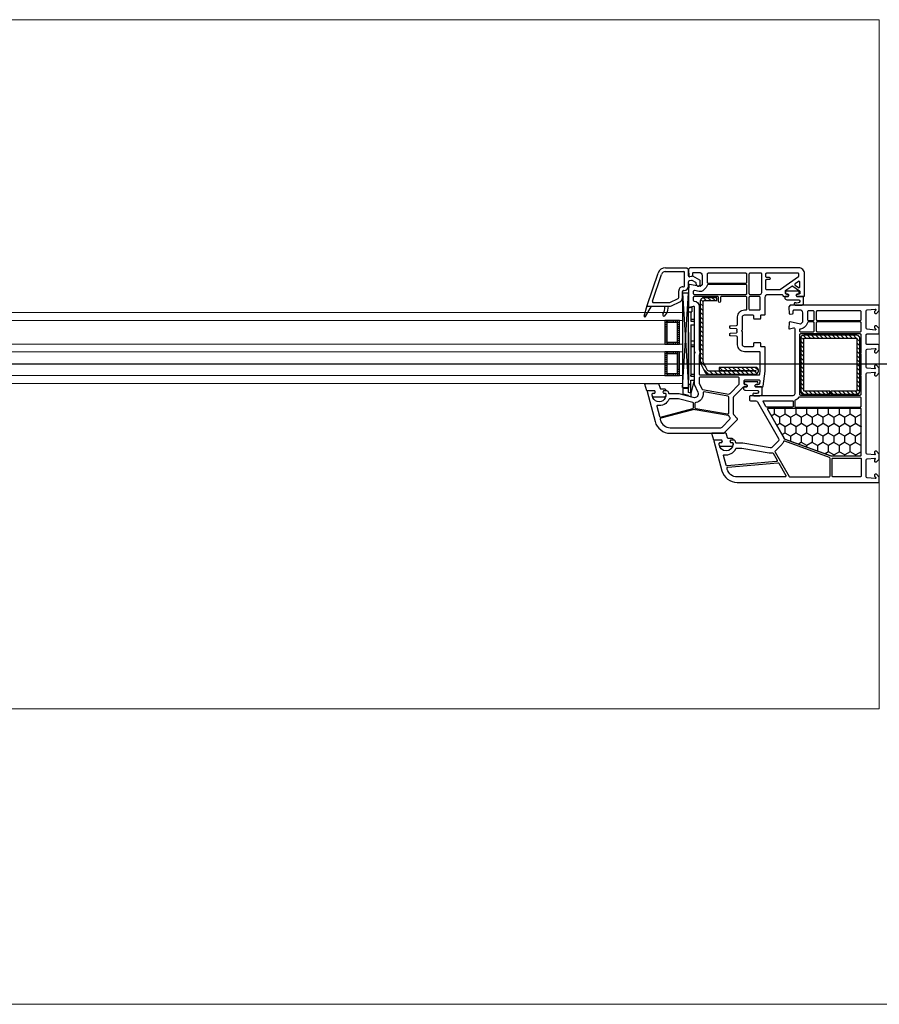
# Model space of a CAD drawing. Header units: millimetres. Extents: x 53645 to 137188, y 78097 to 135542.
# Tile 247 of 256: x 120846 to 121282, y 122496 to 122996. Entities that reach past the tile are written whole.
import ezdxf

# ---------------------------------------------------------------- set-up
doc = ezdxf.new("R2010")
doc.units = ezdxf.units.MM
doc.linetypes.add('CONTI', pattern=[0])
doc.linetypes.add('GOST2.303 5', pattern=[24, 20, -1.5, 1, -1.5])
for name, color, linetype in [('axis_dim', 40, 'CONTI'), ('GASKET', 5, 'Continuous'), ('PVC', 7, 'Continuous'), ('STEEL', 5, 'Continuous')]:
    doc.layers.add(name, color=color, linetype=linetype)
doc.layers.add('doors_windows', color=4, linetype='Continuous', lineweight=5)
doc.layers.add('stair1', color=7, linetype='Continuous', lineweight=15)

# ---------------------------------------------------------------- blocks, each defined once
blk = doc.blocks.new('*U36')
at = {"linetype": 'Continuous'}
h = blk.add_hatch(dxfattribs=at)
h.set_pattern_fill('HONEY', color=6, angle=-90, style=0)
h.set_pattern_definition([(270, (-72.136, 52.6428), (2.74963, -4.7625), [3.175, -6.35]), (30, (-72.136, 52.6428), (2.74963, 4.7625), [3.175, -6.35]), (330, (-72.136, 52.6428), (5.49926, -6e-07), [-6.35, 3.175])])
h.paths.add_polyline_path([(56.24, -37.59, 0.57735), (56.67, -36.84), (48.99, -23.53, -0.079163), (48.6, -22.5, 0.259107), (48.28, -22.14), (24.61, -13.52, 0.087489), (24.43, -13.49), (9.72, -13.49, 0.414214), (9.22, -13.99), (9.22, -37.09, 0.414214), (9.72, -37.59)])
at = {"color": 1, "linetype": 'Continuous'}
for p, q in [((95.8, -45.39), (95.8, -43.52)), ((95.8, -43.52), (97, -43.85)), ((97, -43.85), (97, -44.14)), ((97, -44.14), (99.56, -44.82)), ((99.56, -44.82), (99.56, -47.87)), ((94, -51.97), (95.8, -45.37)), ((95.8, -45.37), (97, -45.65)), ((95.8, -45.37), (95.8, -51.97)), ((95.8, -45.65), (95.8, -51.97)), ((97, -49.97), (95.8, -49.97)), ((97, -45.65), (97, -88.61)), ((99.56, -47.87), (97, -47.87)), ((95.8, -51.97), (94, -51.97)), ((94, -82.97), (94, -51.97)), ((95.8, -53.97), (94, -53.97)), ((95.8, -54.97), (94, -54.97)), ((95.8, -53.97), (95.8, -54.57)), ((95.8, -79.97), (95.8, -53.97)), ((97, -76.2), (97, -52)), ((95.8, -68.97), (94, -68.97)), ((95.8, -69.97), (94, -69.97)), ((95.8, -71.97), (94, -71.97)), ((95.8, -79.97), (94, -79.97)), ((95.8, -81.97), (94, -81.97)), ((95.8, -82.97), (94, -82.97)), ((95.8, -86.67), (95.8, -81.97)), ((97, -86.67), (95.3, -86.67)), ((95.3, -89.07), (95.3, -86.67)), ((97, -88.61), (95.3, -89.07))]:
    blk.add_line(p, q, dxfattribs=at)
at = {"color": 1, "linetype": 'Continuous', "lineweight": 25}
for p, q in [((99.98, -48.17), (96.99, -96.18)), ((99.98, -96.18), (96.99, -48.17))]:
    blk.add_line(p, q, dxfattribs=at)
at = {"color": 5}
for p, q in [((102.48, -55.28), (102.48, -54.28)), ((103.48, -55.28), (103.48, -54.28)), ((104.48, -55.28), (104.48, -54.28)), ((105.48, -55.28), (105.48, -54.28)), ((106.48, -55.28), (106.48, -54.28)), ((107.48, -55.28), (107.48, -54.28)), ((107.98, -55.28), (107.98, -54.28)), ((102.48, -55.28), (101.48, -55.28)), ((102.48, -56.28), (101.48, -56.28)), ((102.48, -57.28), (101.48, -57.28)), ((102.48, -58.28), (101.48, -58.28)), ((102.48, -59.28), (101.48, -59.28)), ((107.98, -55.28), (108.98, -55.28)), ((107.98, -56.28), (108.98, -56.28)), ((107.98, -57.28), (108.98, -57.28)), ((107.98, -58.28), (108.98, -58.28)), ((107.98, -59.28), (108.98, -59.28)), ((102.48, -60.28), (101.48, -60.28)), ((102.48, -61.28), (101.48, -61.28)), ((102.48, -62.28), (101.48, -62.28)), ((102.48, -63.28), (101.48, -63.28)), ((102.48, -64.28), (101.48, -64.28)), ((107.98, -60.28), (108.98, -60.28)), ((107.98, -61.28), (108.98, -61.28)), ((107.98, -62.28), (108.98, -62.28)), ((107.98, -63.28), (108.98, -63.28)), ((107.98, -64.28), (108.98, -64.28)), ((102.48, -65.28), (101.48, -65.28)), ((102.48, -65.28), (101.48, -65.28)), ((102.48, -66.28), (101.48, -66.28)), ((102.48, -65.28), (102.48, -66.28)), ((103.48, -66.28), (103.48, -65.28)), ((104.48, -66.28), (104.48, -65.28)), ((105.48, -66.28), (105.48, -65.28)), ((106.48, -66.28), (106.48, -65.28)), ((107.48, -66.28), (107.48, -65.28)), ((107.98, -65.28), (108.98, -65.28)), ((107.98, -65.28), (108.98, -65.28)), ((107.98, -65.28), (107.98, -66.28)), ((107.98, -66.28), (108.98, -66.28)), ((102.48, -71.28), (101.48, -71.28)), ((102.48, -72.28), (101.48, -72.28)), ((102.48, -73.28), (101.48, -73.28)), ((102.48, -74.28), (101.48, -74.28)), ((102.48, -71.28), (102.48, -70.28)), ((103.48, -71.28), (103.48, -70.28)), ((104.48, -71.28), (104.48, -70.28)), ((105.48, -71.28), (105.48, -70.28)), ((106.48, -71.28), (106.48, -70.28)), ((107.48, -71.28), (107.48, -70.28)), ((107.98, -71.28), (107.98, -70.28)), ((107.98, -71.28), (108.98, -71.28)), ((107.98, -72.28), (108.98, -72.28)), ((107.98, -73.28), (108.98, -73.28)), ((107.98, -74.28), (108.98, -74.28)), ((102.48, -75.28), (101.48, -75.28)), ((102.48, -76.28), (101.48, -76.28)), ((102.48, -77.28), (101.48, -77.28)), ((102.48, -78.28), (101.48, -78.28)), ((102.48, -79.28), (101.48, -79.28)), ((107.98, -75.28), (108.98, -75.28)), ((107.98, -76.28), (108.98, -76.28)), ((107.98, -77.28), (108.98, -77.28)), ((107.98, -78.28), (108.98, -78.28)), ((107.98, -79.28), (108.98, -79.28)), ((102.48, -80.28), (101.48, -80.28)), ((102.48, -81.28), (101.48, -81.28)), ((102.48, -81.28), (101.48, -81.28)), ((102.48, -82.28), (101.48, -82.28)), ((102.48, -81.28), (102.48, -82.28)), ((103.48, -82.28), (103.48, -81.28)), ((104.48, -82.28), (104.48, -81.28)), ((105.48, -82.28), (105.48, -81.28)), ((106.48, -82.28), (106.48, -81.28)), ((107.48, -82.28), (107.48, -81.28)), ((107.98, -80.28), (108.98, -80.28)), ((107.98, -81.28), (108.98, -81.28)), ((107.98, -81.28), (108.98, -81.28)), ((107.98, -81.28), (107.98, -82.28)), ((107.98, -82.28), (108.98, -82.28))]:
    blk.add_line(p, q, dxfattribs=at)
blk.add_lwpolyline([(56.59, -37.59, 0.57735), (56.85, -37.14), (48.22, -22.19, 0.176327), (48.06, -22.06), (24.57, -13.51, 0.087489), (24.47, -13.49), (9.52, -13.49, 0.414214), (9.22, -13.79), (9.22, -37.29, 0.414214), (9.52, -37.59)], format="xyb", close=True)
at = {"color": 1, "linetype": 'Continuous', "lineweight": 25}
blk.add_lwpolyline([(99.98, -50.18), (99.98, -48.17), (96.99, -48.17), (96.99, -96.18), (99.98, -96.18)], close=True, dxfattribs=at)
at = {"color": 5}
for points in [[(101.48, -66.28), (108.98, -66.28), (108.98, -54.28), (101.48, -54.28)], [(102.48, -65.28), (107.98, -65.28), (107.98, -55.28), (102.48, -55.28)], [(101.48, -82.28), (108.98, -82.28), (108.98, -70.28), (101.48, -70.28)], [(102.48, -81.28), (107.98, -81.28), (107.98, -71.28), (102.48, -71.28)]]:
    blk.add_lwpolyline(points, close=True, dxfattribs=at)
at = {"layer": 'doors_windows', "color": 5}
for points in [[(100, -50.28), (708.02, -50.28), (708.02, -54.28), (100, -54.28)], [(100, -66.28), (708.02, -66.28), (708.02, -70.28), (100, -70.28)], [(100, -82.28), (708.02, -82.28), (708.02, -86.28), (100, -86.28)]]:
    blk.add_lwpolyline(points, close=True, dxfattribs=at)
at = {"layer": 'GASKET'}
for p, q in [((118.7, -84.2), (115.7, -89.5)), ((119.43, -84.5), (117.99, -89.88)), ((107.45, -87.48), (107.09, -89.5))]:
    blk.add_line(p, q, dxfattribs=at)
at = {"layer": 'GASKET', "color": 5, "linetype": 'Continuous'}
for points in [[(75.14, -22.56, -0.414214), (74.44, -21.86), (74.44, -21.76, -0.414214), (74.74, -21.46), (75.59, -21.46), (75.76, -21.16, 0.57735), (75.24, -20.26), (74.79, -20.26, -0.414214), (74.29, -19.76), (74.29, -19.46, -0.020024), (74.3, -19.18, -0.390947), (75.3, -18.26), (80.28, -18.26, -0.390947), (81.28, -19.18), (81.29, -19.46), (81.29, -19.76, -0.414214), (80.79, -20.26), (80.34, -20.26, 0.57735), (79.82, -21.16), (80, -21.46), (84.04, -21.46), (85.06, -24.85, -0.502334), (84.77, -25.23), (78.01, -25.23), (77.28, -22.8, 0.349418), (76.98, -22.56)], [(62.12, -49.68, 0.414214), (61.62, -50.18, 0.054959), (61.71, -50.94, 0.351258), (61.9, -51.1), (68.34, -51.1, 0.351258), (68.54, -50.94, 0.054959), (68.62, -50.18, 0.414214), (68.12, -49.68), (67.67, -49.68, -0.57735), (67.15, -48.78), (67.33, -48.48), (68.79, -48.48, 0.414214), (68.99, -48.28), (68.99, -47.81, 0.407864), (68.01, -46.81), (61.8, -46.68, -0.433601), (61.41, -46.24), (61.44, -45.92, -0.363714), (62.16, -45.19), (63.13, -45.11, -0.169782), (63.32, -45.16, 1.241435), (63.77, -43.99), (60.68, -43.99, 0.414214), (59.48, -45.19), (59.48, -48.18, 0.414214), (59.78, -48.48), (62.92, -48.48), (63.09, -48.78, -0.57735), (62.57, -49.68)], [(109.24, -47.61, -0.414214), (108.54, -46.91), (108.54, -46.81, -0.414214), (108.84, -46.51), (109.69, -46.51), (109.86, -46.21, 0.57735), (109.34, -45.31), (108.89, -45.31, -0.414214), (108.39, -44.81), (108.39, -44.51, -0.020024), (108.4, -44.23, -0.390947), (109.4, -43.31), (114.38, -43.31, -0.390947), (115.38, -44.23), (115.39, -44.51), (115.39, -44.81, -0.414214), (114.89, -45.31), (114.44, -45.31, 0.57735), (113.92, -46.21), (114.1, -46.51), (118.14, -46.51), (119.16, -49.9, -0.502334), (118.87, -50.28), (112.11, -50.28), (111.38, -47.85, 0.349418), (111.09, -47.61)], [(41.14, -95.68, 0.414214), (40.64, -96.18, 0.054959), (40.72, -96.94, 0.351258), (40.91, -97.1), (47.36, -97.1, 0.351258), (47.55, -96.94, 0.054959), (47.64, -96.18, 0.414214), (47.14, -95.68), (46.69, -95.68, -0.57735), (46.17, -94.78), (46.34, -94.48), (47.8, -94.48, 0.414214), (48, -94.28), (48, -93.81, 0.407864), (47.02, -92.81), (40.81, -92.68, -0.433601), (40.42, -92.24), (40.45, -91.92, -0.363714), (41.18, -91.19), (42.14, -91.11, -0.169782), (42.33, -91.16, 1.241435), (42.79, -89.99), (39.7, -89.99, 0.414214), (38.5, -91.19), (38.5, -94.18, 0.414214), (38.8, -94.48), (41.93, -94.48), (42.1, -94.78, -0.57735), (41.59, -95.68)]]:
    blk.add_lwpolyline(points, format="xyb", close=True, dxfattribs=at)
at = {"layer": 'GASKET'}
for centre, radius, start, end in [((112.37, -88.34), 5, 132.486, 170), ((109.4, -85.1), 0.6, 330.58, 132.486), ((119.04, -84.4), 0.4, 345, 150.5133), ((116.89, -89.32), 8, 150.58, 180)]:
    blk.add_arc(centre, radius, start, end, dxfattribs=at)
at = {"layer": 'PVC'}
for p, q in [((105.5, -89.74), (101.35, -91.76)), ((117.7, -89.5), (106.55, -89.5)), ((108.89, -89.32), (108.89, -89.5)), ((117.98, -89.9), (112.42, -106.29)), ((118, -89.8), (118, -89.8)), ((100, -93.92), (100, -97)), ((101.9, -93.92), (101.9, -97.3)), ((106.33, -91.45), (102.18, -93.47)), ((114.77, -91.4), (106.55, -91.4)), ((115.24, -92.06), (110.62, -105.68)), ((97, -99.6), (97, -101.91)), ((98.9, -99.9), (98.9, -106.6)), ((99.5, -97.5), (99.1, -97.5)), ((99.8, -99.4), (99.4, -99.4)), ((91, -100.65), (91, -102.27)), ((91.25, -102.7), (94.8, -104.75)), ((93, -100.65), (93, -101.11)), ((93.25, -101.55), (95.01, -102.56)), ((94.8, -104.75), (96.41, -104.47)), ((95.35, -102.62), (96.59, -102.4)), ((97, -104.96), (97, -108.25)), ((97.75, -109), (97, -108.25)), ((108.63, -109), (97.75, -109)), ((108.72, -107.1), (99.4, -107.1))]:
    blk.add_line(p, q, dxfattribs=at)
for points in [[(44, -44), (65.5, -44, 0.414214), (66, -43.5), (66, -42, 0.414214), (65.5, -41.5), (62.8, -41.5, -0.267949), (61.93, -41), (51.13, -22.29, -0.339454), (51.29, -21.09), (54.58, -17.8, -0.245592), (55.47, -17.52), (69.3, -19.95, 0.043661), (69.82, -20), (72.5, -20, -0.414214), (73, -20.5, 0.414214), (74, -21.5), (75.65, -21.5), (75.82, -21.2, 0.57735), (75.3, -20.3), (74.85, -20.3, -0.414214), (74.35, -19.8), (74.35, -19.5, -1), (81.35, -19.5), (81.35, -19.8, -0.414214), (80.85, -20.3), (80.4, -20.3, 0.57735), (79.88, -21.2), (80.05, -21.5), (83.7, -21.5, 0.493145), (83.99, -21.12), (79.92, -5.93, 0.339454), (72.19, 0), (0.5, 0, 0.414214), (0, -0.5), (0, -2.41), (0, -2.7), (1.5, -4.2), (2, -4.2, 0.414214), (2.5, -3.7), (2.5, -3.3, 0.198912), (2.44, -3.16), (1.79, -2.51, -0.700208), (2.03, -2), (6.24, -2.37, -0.388879), (6.7, -2.87), (6.7, -11.46, -0.388879), (6.24, -11.96), (2.33, -12.3, -0.700208), (2.09, -11.79), (2.44, -11.44, 0.198912), (2.5, -11.3), (2.5, -10.9, 0.414214), (2, -10.4), (1.5, -10.4), (0, -11.9), (0, -14.4), (1.5, -15.9), (2, -15.9, 0.414214), (2.5, -15.4), (2.5, -15, 0.198912), (2.44, -14.86), (2.09, -14.51, -0.700208), (2.33, -14), (6.24, -14.34, -0.388879), (6.7, -14.84), (6.7, -55.16, -0.388879), (6.24, -55.66), (2.33, -56, -0.700208), (2.09, -55.49), (2.44, -55.14, 0.198912), (2.5, -55), (2.5, -54.6, 0.414214), (2, -54.1), (1.5, -54.1), (0, -55.6), (0, -58.1), (1.5, -59.6), (2, -59.6, 0.414214), (2.5, -59.1), (2.5, -58.7, 0.198912), (2.44, -58.56), (2.09, -58.21, -0.700208), (2.33, -57.7), (6.24, -58.04, -0.388879), (6.7, -58.54), (6.7, -67.13, -0.388879), (6.24, -67.63), (2.03, -68, -0.700208), (1.79, -67.49), (2.44, -66.84, 0.198912), (2.5, -66.7), (2.5, -66.3, 0.414214), (2, -65.8), (1.5, -65.8), (0, -67.3), (0, -67.59), (0, -69.5, 0.414214), (0.5, -70), (6.2, -70, -0.414214), (6.7, -70.5), (6.7, -74.9, -0.414214), (6.2, -75.4), (0.5, -75.4, 0.414214), (0, -75.9), (0, -78.1), (1.5, -79.6), (2, -79.6, 0.414214), (2.5, -79.1), (2.5, -78.7, 0.198912), (2.44, -78.56), (1.79, -77.91, -0.700208), (2.03, -77.4), (6.24, -77.77, -0.388879), (6.7, -78.27), (6.7, -87.13, -0.388879), (6.24, -87.63), (2.03, -88, -0.700208), (1.79, -87.49), (2.44, -86.84, 0.198912), (2.5, -86.7), (2.5, -86.3, 0.414214), (2, -85.8), (1.5, -85.8), (0, -87.3), (0, -87.59), (0, -89.5, 0.414214), (0.5, -90), (45.25, -90), (46, -89.25), (46, -88.75), (45.82, -85.97, 0.446275), (45.23, -85.51), (44.11, -85.7, 0.36397), (43.7, -86.2), (43.7, -87.2, -0.414214), (43.2, -87.7), (40.5, -87.7, -0.414214), (39, -86.2), (39, -81.43), (40, -80.43), (45.22, -81.49, 0.454146), (45.82, -81.03), (46, -78.32, 0.51393), (45.62, -78.01), (43.63, -78.54, -0.493145), (43, -78.06), (43, -45, -0.414214)], [(23.95, -3.3), (23.95, -11.9, -0.414214), (23.45, -12.4), (9.7, -12.4, -0.414214), (9.2, -11.9), (9.2, -3.3, -0.414214), (9.7, -2.8), (23.45, -2.8, -0.414214)], [(25.55, -2.8, 0.414214), (25.05, -3.3), (25.05, -12.18, 0.315299), (25.38, -12.65), (48.07, -20.91, 0.415199), (48.71, -20.61, -0.110369), (49.53, -19.32), (52.89, -15.95, 0.339454), (52.97, -15.35), (45.87, -3.05, 0.267949), (45.44, -2.8)], [(47.87, -2.8), (72.19, -2.8, -0.339454), (77.21, -6.65), (77.34, -7.12, -0.466308), (76.9, -7.75), (51.47, -9.97, -0.291473), (51, -9.72), (47.43, -3.55, -0.57735)], [(52.32, -10.6), (77.26, -8.42, -0.36397), (77.79, -8.79), (79.1, -13.7, -0.546119), (78.76, -14.08, 0.339137), (72.85, -17.21, -0.293253), (72.4, -17.5), (69.78, -17.5), (55.9, -15.05, 0.100742), (54.5, -15.09, -0.329802), (53.96, -14.85), (51.94, -11.35, -0.548619)], [(24.5, -13.5), (9.7, -13.5, 0.414214), (9.2, -14), (9.2, -37.1, 0.414214), (9.7, -37.6), (56.22, -37.6, 0.57735), (56.65, -36.85), (48.97, -23.54, -0.079163), (48.58, -22.51, 0.259107), (48.26, -22.15)], [(9.7, -38.3, 0.414214), (9.2, -38.8), (9.2, -42.8, 0.414214), (9.7, -43.3), (40.66, -43.3, 0.252264), (41.08, -43.08, -0.152167), (42.69, -41.76, 0.305615), (43, -41.29), (43, -38.8, 0.414214), (42.5, -38.3)], [(44.2, -38.3), (57.2, -38.3, -0.267949), (57.63, -38.55), (59.08, -41.05, -0.57735), (58.82, -41.5), (44.2, -41.5, -0.414214), (43.7, -41), (43.7, -38.8, -0.414214)], [(9.7, -44.4, 0.414214), (9.2, -44.9), (9.2, -54.1, -1), (9.2, -54.7), (9.2, -65.1, -1), (9.2, -65.7), (9.2, -74.9, 0.414214), (9.7, -75.4), (40, -75.4, 0.414214), (40.5, -74.9), (40.5, -44.9, 0.414214), (40, -44.4)], [(9.7, -76.5, 0.414214), (9.2, -77), (9.2, -81, 0.414214), (9.7, -81.5), (31.5, -81.5, 0.414214), (32, -81), (32, -77, 0.414214), (31.5, -76.5)], [(33.6, -76.5, 0.414214), (33.1, -77), (33.1, -81, 0.414214), (33.6, -81.5), (36.03, -81.5, 0.372896), (36.53, -81.07, -0.161969), (37.23, -79.66), (38.23, -78.66, -0.198912), (40, -77.93, 0.414214), (40.5, -77.43), (40.5, -77, 0.414214), (40, -76.5)], [(9.7, -82.2, 0.414214), (9.2, -82.7), (9.2, -86.7, 0.414214), (9.7, -87.2), (31.5, -87.2, 0.414214), (32, -86.7), (32, -82.7, 0.414214), (31.5, -82.2)], [(33.6, -82.2, 0.414214), (33.1, -82.7), (33.1, -86.7, 0.414214), (33.6, -87.2), (36, -87.2, 0.414214), (36.5, -86.7), (36.5, -82.7, 0.414214), (36, -82.2)]]:
    blk.add_lwpolyline(points, format="xyb", close=True, dxfattribs=at)
at = {"layer": 'PVC', "linetype": 'Continuous', "lineweight": 25}
for points in [[(96.25, -109), (97, -108.25), (97, -107.75), (96.82, -104.97, 0.446275), (96.23, -104.51), (95.11, -104.7, 0.36397), (94.7, -105.2), (94.7, -106.2, -0.414214), (94.2, -106.7), (91.5, -106.7, -0.414214), (90, -105.2), (90, -100.43), (91, -99.43), (96.22, -100.49, 0.454146), (96.82, -100.03), (96.99, -97.41, 0.016582), (97, -97.21), (97, -89.3, 0.493145), (96.62, -89.01), (94.63, -89.54, -0.493145), (94, -89.06), (94, -66.71, 0.201513), (93.85, -66.36, -0.420084), (93.85, -65.64, 0.201513), (94, -65.29), (94, -50), (92.17, -45.8, -0.628383), (94.52, -43.07), (101.73, -45), (106.5, -45, -0.414214), (107, -45.5, 0.414214), (108, -46.5), (109.65, -46.5), (109.82, -46.2, 0.57735), (109.3, -45.3), (108.87, -45.3, -0.38517), (108.37, -44.85, -1.105542), (115.33, -44.85, -0.38517), (114.83, -45.3), (114.4, -45.3, 0.57735), (113.88, -46.2), (114.05, -46.5), (117.7, -46.5, 0.493145), (117.99, -46.12), (113.92, -30.93, 0.339454), (106.19, -25), (79.41, -25, 0.198912), (78.71, -25.29), (72.15, -31.85, 0.414214), (72.15, -32.56), (73.85, -34.27, -0.198912), (74, -34.62), (74, -43.29, -0.198912), (73.85, -43.65), (69.15, -48.35, -0.198912), (68.79, -48.5), (67.35, -48.5), (67.18, -48.8, 0.57735), (67.7, -49.7), (68.2, -49.7, -0.414214), (68.7, -50.2), (68.7, -51.6, -0.414214), (68.2, -52.1), (61.21, -52.1, -0.455633), (60.72, -51.53), (60.91, -50.13, -0.373972), (61.41, -49.7), (62.6, -49.7, 0.57735), (63.12, -48.8), (62.95, -48.5), (59.56, -48.5, 0.373885), (59.06, -48.93), (58, -56.5), (58, -68.6, 0.414214), (58.3, -68.9), (59.9, -68.9, -0.414214), (60.2, -69.2), (60.2, -70.6, 0.414214), (60.5, -70.9), (63.6, -70.9, 0.414214), (63.9, -70.6), (63.9, -69.4, -0.414214), (64.4, -68.9), (68.5, -68.9, -0.414214), (69.5, -69.9), (69.5, -76.29, 0.201513), (69.65, -76.64, -0.420084), (69.65, -77.36, 0.201513), (69.5, -77.71), (69.5, -84.1, -0.414214), (68.5, -85.1), (64.4, -85.1, -0.414214), (63.9, -84.6), (63.9, -83.4, 0.414214), (63.6, -83.1), (60.5, -83.1, 0.414214), (60.2, -83.4), (60.2, -84.8, -0.414214), (59.9, -85.1), (58.3, -85.1, 0.414214), (58, -85.4), (58, -94, -0.414214), (56.5, -95.5), (49.5, -95.5, -0.414214), (49, -95, 0.414214), (48.5, -94.5), (46.35, -94.5), (46.18, -94.8, 0.57735), (46.7, -95.7), (47.2, -95.7, -0.414214), (47.7, -96.2), (47.7, -97.17, -0.244698), (47.49, -97.58), (44.44, -99.72, -0.315299), (43.86, -99.72), (40.51, -97.37, -0.244698), (40.3, -96.96), (40.3, -96.2, -0.414214), (40.8, -95.7), (41.6, -95.7, 0.57735), (42.12, -94.8), (41.95, -94.5), (38.3, -94.5, 0.414214), (38, -94.8), (38, -106, 0.414214), (41, -109)], [(93.48, -36.95, 0.109518), (94.78, -36.9), (110.94, -32.57, 0.414214), (111.29, -31.95), (111.21, -31.65, 0.339454), (106.19, -27.8), (80.57, -27.8, 0.198912), (79.87, -28.09), (75.88, -32.08, 0.382222), (75.84, -32.75, -0.088112), (76.34, -33.67, 0.274835), (76.73, -34)], [(88.94, -46.01, 0.498043), (89.52, -45.46, -0.394481), (93.23, -40.57, 0.365019), (93.65, -40.07), (93.65, -38.12, 0.36397), (93.24, -37.62), (77.09, -34.77, 0.466308), (76.5, -35.27), (76.5, -43.39, 0.36397), (76.91, -43.89)], [(106.4, -42.5, 0.293253), (106.85, -42.21, -0.339137), (112.76, -39.08, 0.546119), (113.1, -38.7), (111.73, -33.6, 0.414214), (111.12, -33.24), (94.72, -37.64, 0.339454), (94.35, -38.12), (94.35, -40.05, 0.339454), (94.72, -40.53), (101.99, -42.48, 0.065543), (102.12, -42.5)], [(91, -53.5, 0.414214), (91.5, -53), (91.5, -50.63, 0.103244), (91.46, -50.43), (90.21, -47.58, 0.251284), (89.84, -47.28), (76.38, -44.91, 0.28183), (75.89, -45.1, -0.034736), (75.62, -45.41), (71.35, -49.69, 0.198912), (71.2, -50.04), (71.2, -53, 0.414214), (71.7, -53.5)], [(80.2, -94.4, 0.414214), (80.7, -93.9), (80.7, -91.9, -1), (81.7, -91.9), (81.7, -93.9, 0.414214), (82.2, -94.4), (94, -94.4, 0.414214), (94.5, -93.9), (94.5, -92.61, 0.387795), (94.05, -92.11, -0.387795), (91.5, -89.32), (91.5, -67.31, -0.229416), (91.5, -64.69), (91.5, -55.1, 0.414214), (91, -54.6), (61.23, -54.6, 0.373972), (60.73, -55.03), (60.5, -56.64, 0.034844), (60.5, -56.71), (60.5, -65.9, 0.414214), (61, -66.4), (68.5, -66.4, -0.414214), (72, -69.9), (72, -73.72, 0.39896), (72.47, -74.22), (75.53, -74.38, -0.39896), (76, -74.87), (76, -75.31, -0.39896), (75.53, -75.8), (72.73, -75.95, 0.442836), (72.26, -76.52, -0.074681), (72.26, -77.48, 0.442836), (72.73, -78.05), (75.53, -78.2, -0.39896), (76, -78.69), (76, -79.13, -0.39896), (75.53, -79.62), (72.47, -79.78, 0.39896), (72, -80.28), (72, -84.1, -0.414214), (68.5, -87.6), (67.8, -87.6, 0.414214), (67.3, -88.1), (67.3, -93.9, 0.414214), (67.8, -94.4)], [(65.7, -94.4, 0.414214), (66.2, -93.9), (66.2, -88.1, 0.414214), (65.7, -87.6), (61, -87.6, 0.414214), (60.5, -88.1), (60.5, -93.9, 0.414214), (61, -94.4)], [(42.69, -100.94, 0.520567), (42.69, -100.12), (41.09, -98.99, 0.606815), (40.3, -99.4), (40.3, -101.65, 0.606815), (41.09, -102.06)], [(57.3, -106.2, 0.414214), (57.8, -105.7), (57.8, -104.7, 0.414214), (57.3, -104.2), (56, -104.2, -0.414214), (55.5, -103.7), (55.5, -103.5, -0.414214), (56, -103), (57.3, -103, 0.414214), (57.8, -102.5), (57.8, -98.49, 0.436376), (57.26, -97.99, -0.01877), (57, -98), (50.53, -98, 0.153915), (50.25, -98.09), (41.01, -104.56, 0.244698), (40.8, -104.97), (40.8, -105.7, 0.414214), (41.3, -106.2)], [(65.7, -106.2, 0.414214), (66.2, -105.7), (66.2, -96, 0.414214), (65.7, -95.5), (60.53, -95.5, 0.284915), (60.08, -95.78, -0.045769), (59.7, -96.4, 0.162278), (59.6, -96.7), (59.6, -105.7, 0.414214), (60.1, -106.2)], [(87.03, -100.5, 0.372896), (87.53, -100.07, -0.161969), (88.23, -98.66), (89.23, -97.66, -0.251647), (91.5, -96.98), (93.9, -97.47, 0.4743), (94.5, -96.98), (94.5, -96, 0.414214), (94, -95.5), (67.8, -95.5, 0.414214), (67.3, -96), (67.3, -100, 0.414214), (67.8, -100.5)], [(87, -106.2, 0.414214), (87.5, -105.7), (87.5, -101.7, 0.414214), (87, -101.2), (67.8, -101.2, 0.414214), (67.3, -101.7), (67.3, -105.7, 0.414214), (67.8, -106.2)]]:
    blk.add_lwpolyline(points, format="xyb", close=True, dxfattribs=at)
at = {"layer": 'PVC'}
for centre, radius, start, end in [((106.55, -91.9), 2.4, 90, 115.9205), ((117.7, -89.8), 0.3, 341.2519, 90), ((102.4, -93.92), 2.4, 115.9205, 180), ((102.4, -93.92), 0.5, 115.9205, 180), ((106.55, -91.9), 0.5, 90, 115.9205), ((114.77, -91.9), 0.5, 341.2519, 90), ((92, -100.65), 1, 0, 180), ((99.1, -99.6), 2.1, 90, 180), ((99.4, -99.9), 0.5, 90, 180), ((99.5, -97), 0.5, 270, 0), ((99.8, -97.3), 2.1, 270, 0), ((91.5, -102.27), 0.5, 180, 240), ((93.5, -101.11), 0.5, 180, 240), ((95.26, -102.13), 0.5, 240, 280), ((96.5, -104.96), 0.5, 0, 100), ((96.5, -101.91), 0.5, 280, 0), ((99.4, -106.6), 0.5, 180, 270), ((108.63, -105), 2.1, 270, 341.2519), ((108.63, -105), 4, 270, 341.2519)]:
    blk.add_arc(centre, radius, start, end, dxfattribs=at)
at = {"layer": 'STEEL', "color": 5, "linetype": 'Continuous'}
for p, q in [((10.87, -44.9), (12.27, -46.3)), ((12.89, -44.8), (14.39, -46.3)), ((15.01, -44.8), (16.51, -46.3)), ((17.13, -44.8), (18.63, -46.3)), ((19.25, -44.8), (20.75, -46.3)), ((21.37, -44.8), (22.87, -46.3)), ((23.49, -44.8), (24.65, -45.95)), ((25.62, -44.8), (27.12, -46.3)), ((27.74, -44.8), (29.24, -46.3)), ((29.86, -44.8), (31.36, -46.3)), ((31.98, -44.8), (33.48, -46.3)), ((34.1, -44.8), (35.6, -46.3)), ((36.22, -44.8), (37.72, -46.3)), ((38.34, -44.8), (39.9, -46.36)), ((9.9, -48.17), (11.4, -49.67)), ((9.92, -46.07), (11.4, -47.55)), ((38.4, -46.98), (39.9, -48.48)), ((38.4, -49.1), (39.9, -50.6)), ((9.9, -50.3), (11.4, -51.8)), ((9.9, -52.42), (11.4, -53.92)), ((9.9, -54.54), (11.4, -56.04)), ((38.4, -51.22), (39.9, -52.72)), ((38.4, -53.34), (39.9, -54.84)), ((9.9, -56.66), (11.4, -58.16)), ((9.9, -58.78), (11.4, -60.28)), ((38.4, -55.46), (39.9, -56.96)), ((38.4, -57.58), (39.9, -59.08)), ((38.4, -59.7), (39.9, -61.2)), ((61.37, -56.78), (63.05, -58.45)), ((62.1, -55.24), (63.39, -56.53)), ((63.74, -56.87), (65.32, -58.45)), ((64.15, -55.03), (65.65, -56.53)), ((66, -56.87), (67.58, -58.45)), ((66.42, -55.03), (67.92, -56.53)), ((68.26, -56.87), (69.84, -58.45)), ((68.68, -55.03), (70.18, -56.53)), ((70.52, -56.87), (72.1, -58.45)), ((70.94, -55.03), (72.44, -56.53)), ((72.79, -56.87), (74.37, -58.45)), ((73.2, -55.03), (74.7, -56.53)), ((75.05, -56.87), (76.63, -58.45)), ((75.47, -55.03), (76.97, -56.53)), ((77.31, -56.87), (78.89, -58.45)), ((77.73, -55.03), (79.23, -56.53)), ((79.58, -56.87), (81.15, -58.45)), ((79.99, -55.03), (81.49, -56.53)), ((82.26, -55.03), (83.76, -56.53)), ((84.52, -55.03), (86.02, -56.53)), ((86.78, -55.03), (89.26, -57.51)), ((88.17, -58.68), (91.02, -61.53)), ((9.9, -60.9), (11.4, -62.4)), ((9.9, -63.02), (11.4, -64.52)), ((38.4, -61.83), (39.9, -63.33)), ((38.4, -63.95), (39.9, -65.45)), ((89.52, -62.3), (91.02, -63.8)), ((89.52, -64.56), (91.02, -66.06)), ((9.9, -65.15), (11.4, -66.65)), ((9.9, -67.27), (11.4, -68.77)), ((9.9, -69.39), (11.4, -70.89)), ((38.4, -66.07), (39.9, -67.57)), ((38.4, -68.19), (39.9, -69.69)), ((89.52, -66.82), (91.02, -68.32)), ((89.52, -69.08), (91.02, -70.58)), ((9.9, -71.51), (11.4, -73.01)), ((9.95, -73.68), (11.02, -74.75)), ((11.69, -73.3), (13.19, -74.8)), ((13.81, -73.3), (15.31, -74.8)), ((15.93, -73.3), (17.43, -74.8)), ((18.05, -73.3), (19.55, -74.8)), ((20.17, -73.3), (21.67, -74.8)), ((22.3, -73.3), (23.8, -74.8)), ((24.42, -73.3), (25.92, -74.8)), ((26.54, -73.3), (28.04, -74.8)), ((28.66, -73.3), (30.16, -74.8)), ((30.78, -73.3), (32.28, -74.8)), ((32.9, -73.3), (34.4, -74.8)), ((35.02, -73.3), (36.52, -74.8)), ((37.15, -73.3), (38.63, -74.78)), ((38.4, -70.31), (39.9, -71.81)), ((38.4, -72.43), (39.8, -73.83)), ((89.52, -71.35), (91.02, -72.85)), ((89.52, -73.61), (91.02, -75.11)), ((89.52, -75.87), (91.02, -77.37)), ((89.52, -78.13), (91.02, -79.63)), ((89.52, -80.4), (91.02, -81.9)), ((89.52, -82.66), (91.02, -84.16)), ((89.52, -84.92), (91.02, -86.42)), ((89.52, -87.19), (91.02, -88.69)), ((89.52, -89.45), (91.02, -90.95)), ((82.52, -93.76), (82.59, -93.83)), ((83.35, -92.33), (84.85, -93.83)), ((85.61, -92.33), (87.11, -93.83)), ((87.88, -92.33), (89.35, -93.8)), ((89.52, -91.71), (90.71, -92.9))]:
    blk.add_line(p, q, dxfattribs=at)
blk.add_lwpolyline([(24.65, -46.3), (24.65, -44.8), (11.4, -44.8, 0.414214), (9.9, -46.3), (9.9, -73.3, 0.414214), (11.4, -74.8), (38.4, -74.8, 0.414214), (39.9, -73.3), (39.9, -46.3, 0.414214), (38.4, -44.8), (25.15, -44.8), (25.15, -46.3), (38.4, -46.3), (38.4, -73.3), (11.4, -73.3), (11.4, -46.3)], format="xyb", close=True, dxfattribs=at)
at = {"layer": 'STEEL', "linetype": 'Continuous'}
blk.add_lwpolyline([(91.02, -91.83), (91.02, -61.5, 0.116434), (90.81, -60.61), (88.57, -56.13, 0.284079), (86.79, -55.03), (62.87, -55.03, 0.414214), (61.37, -56.53), (61.37, -56.95, 0.414214), (62.87, -58.45), (81.38, -58.45), (81.38, -56.87), (62.78, -56.87, -0.940252), (62.76, -56.53), (86.66, -56.53, -0.228035), (87.23, -56.81), (89.47, -61.28, -0.116434), (89.52, -61.5), (89.52, -91.83, -0.414214), (89.02, -92.33), (82.52, -92.33), (82.52, -93.83), (89.02, -93.83, 0.414214)], format="xyb", close=True, dxfattribs=at)

msp = doc.modelspace()

# ---------------------------------------------------------------- linework, layer by layer
at = {"layer": 'axis_dim', "linetype": 'GOST2.303 5', "lineweight": 25, "ltscale": 100}
msp.add_lwpolyline([(127172.5, 122821.38), (108766.33, 122821.38)], dxfattribs=at)
at = {"layer": 'doors_windows', "lineweight": 20, "ltscale": 50}
msp.add_lwpolyline([(119682.35, 122996.38), (121282.35, 122996.38), (121282.35, 122646.38), (119682.35, 122646.38)], close=True, dxfattribs=at)
at = {"layer": 'stair1', "ltscale": 75}
msp.add_lwpolyline([(113102.3, 122646.38), (113102.3, 122496.38), (129852.78, 122496.38), (129852.78, 122646.38)], dxfattribs=at)

# ---------------------------------------------------------------- block references
at = {"ltscale": 100, "rotation": 180}
msp.add_blockref('*U36', (121282.35, 122761.38), dxfattribs=at)

doc.saveas('drawing.dxf')
